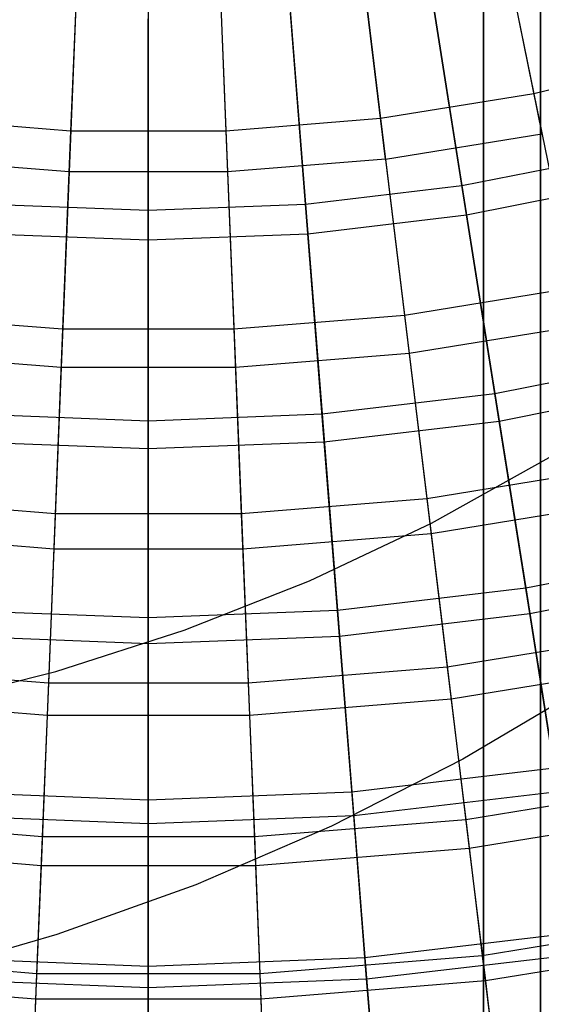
# Model space of a CAD drawing. Extents: x 0.02 to 4.75, y -2.35 to 2.37.
# Tile 29 of 131: x 2.3 to 2.66, y -1.92 to -1.24. Entities that reach past the tile are written whole.
import ezdxf

# ---------------------------------------------------------------- set-up
doc = ezdxf.new("R2010")
doc.units = 0
doc.header["$MEASUREMENT"] = 0
doc.layers.get('0').update_dxf_attribs({"color": 13, "linetype": 'CONTINUOUS'})

# ---------------------------------------------------------------- blocks, each defined once
blk = doc.blocks.new('CTLS_SNOW_BALL_ZWIS_PM_STL')
at = {"color": 0}
for p, q in [((2.65679, 0.61563, 48.66497), (2.65679, -2.10133, 48.66497)), ((2.65679, 0.61563, 48.66497), (2.65679, -2.10133, 48.66497)), ((2.61742, 0.58802, 49.64923), (2.61742, -2.07372, 49.64923)), ((2.61742, -2.07372, 48.6256), (2.61742, 0.58802, 48.6256)), ((2.61742, 0.58802, 49.64923), (2.61742, -2.07372, 49.64923)), ((2.61742, -2.07372, 48.6256), (2.61742, 0.58802, 48.6256)), ((2.65679, -2.0163, 49.6886), (2.65679, 0.53059, 49.6886)), ((2.65679, -2.0163, 49.6886), (2.65679, 0.53059, 49.6886)), ((2.62289, -1.15151, 0.92342), (2.65205, -1.29434, 1.02981)), ((2.62289, -1.15151, 0.92342), (2.65205, -1.29434, 1.02981)), ((2.5287, -1.16682, 0.92342), (2.54627, -1.31153, 1.02981)), ((2.5287, -1.16682, 0.92342), (2.54627, -1.31153, 1.02981)), ((2.33817, -1.17449, 0.92342), (2.3323, -1.32016, 1.02981)), ((2.33817, -1.17449, 0.92342), (2.3323, -1.32016, 1.02981)), ((2.43359, -1.17449, 0.92342), (2.43946, -1.32016, 1.02981)), ((2.43359, -1.17449, 0.92342), (2.43946, -1.32016, 1.02981)), ((2.62889, -1.18089, 4.75917), (2.65771, -1.32208, 4.65052)), ((2.62889, -1.18089, 4.75917), (2.65771, -1.32208, 4.65052)), ((2.54969, -1.33963, 4.65052), (2.53232, -1.19658, 4.75917)), ((2.54969, -1.33963, 4.65052), (2.53232, -1.19658, 4.75917)), ((2.33696, -1.20446, 4.75917), (2.33116, -1.34844, 4.65052)), ((2.33696, -1.20446, 4.75917), (2.33116, -1.34844, 4.65052)), ((2.4348, -1.20446, 4.75917), (2.4406, -1.34844, 4.65052)), ((2.4348, -1.20446, 4.75917), (2.4406, -1.34844, 4.65052)), ((2.57836, -1.20586, 0.83774), (2.60244, -1.35787, 0.94012)), ((2.57836, -1.20586, 0.83774), (2.60244, -1.35787, 0.94012)), ((2.48242, -1.21722, 0.83774), (2.49449, -1.37064, 0.94012)), ((2.48242, -1.21722, 0.83774), (2.49449, -1.37064, 0.94012)), ((2.38588, -1.22101, 0.83774), (2.38588, -1.37491, 0.94012)), ((2.38588, -1.22101, 0.83774), (2.38588, -1.37491, 0.94012)), ((2.60565, -1.37813, 4.75321), (2.58175, -1.22722, 4.85725)), ((2.60565, -1.37813, 4.75321), (2.58175, -1.22722, 4.85725)), ((2.38588, -1.39542, 4.75321), (2.38588, -1.24263, 4.85725)), ((2.38588, -1.39542, 4.75321), (2.38588, -1.24263, 4.85725)), ((2.4961, -1.39109, 4.75321), (2.48412, -1.23877, 4.85725)), ((2.4961, -1.39109, 4.75321), (2.48412, -1.23877, 4.85725)), ((2.7561, -1.2687, 1.02981), (2.65205, -1.29434, 1.02981)), ((2.7561, -1.2687, 1.02981), (2.65205, -1.29434, 1.02981)), ((2.65205, -1.29434, 1.02981), (2.54627, -1.31153, 1.02981)), ((2.65205, -1.29434, 1.02981), (2.54627, -1.31153, 1.02981)), ((2.65205, -1.29434, 1.02981), (2.67947, -1.42865, 1.14719)), ((2.65205, -1.29434, 1.02981), (2.67947, -1.42865, 1.14719)), ((2.3323, -1.32016, 1.02981), (2.22548, -1.31153, 1.02981)), ((2.3323, -1.32016, 1.02981), (2.22548, -1.31153, 1.02981)), ((2.54627, -1.31153, 1.02981), (2.43946, -1.32016, 1.02981)), ((2.54627, -1.31153, 1.02981), (2.43946, -1.32016, 1.02981)), ((2.54627, -1.31153, 1.02981), (2.5628, -1.44761, 1.14719)), ((2.54627, -1.31153, 1.02981), (2.5628, -1.44761, 1.14719)), ((2.3323, -1.32016, 1.02981), (2.32678, -1.45713, 1.14719)), ((2.3323, -1.32016, 1.02981), (2.32678, -1.45713, 1.14719)), ((2.43946, -1.32016, 1.02981), (2.3323, -1.32016, 1.02981)), ((2.43946, -1.32016, 1.02981), (2.3323, -1.32016, 1.02981)), ((2.43946, -1.32016, 1.02981), (2.44498, -1.45713, 1.14719)), ((2.43946, -1.32016, 1.02981), (2.44498, -1.45713, 1.14719)), ((2.54969, -1.33963, 4.65052), (2.65771, -1.32208, 4.65052)), ((2.54969, -1.33963, 4.65052), (2.65771, -1.32208, 4.65052)), ((2.33116, -1.34844, 4.65052), (2.22207, -1.33963, 4.65052)), ((2.33116, -1.34844, 4.65052), (2.22207, -1.33963, 4.65052)), ((2.54969, -1.33963, 4.65052), (2.4406, -1.34844, 4.65052)), ((2.54969, -1.33963, 4.65052), (2.4406, -1.34844, 4.65052)), ((2.54969, -1.33963, 4.65052), (2.56599, -1.47388, 4.53101)), ((2.54969, -1.33963, 4.65052), (2.56599, -1.47388, 4.53101)), ((2.60244, -1.35787, 0.94012), (2.70905, -1.33666, 0.94012)), ((2.60244, -1.35787, 0.94012), (2.70905, -1.33666, 0.94012)), ((2.33116, -1.34844, 4.65052), (2.32571, -1.48356, 4.53101)), ((2.33116, -1.34844, 4.65052), (2.32571, -1.48356, 4.53101)), ((2.4406, -1.34844, 4.65052), (2.33116, -1.34844, 4.65052)), ((2.4406, -1.34844, 4.65052), (2.33116, -1.34844, 4.65052)), ((2.4406, -1.34844, 4.65052), (2.44605, -1.48356, 4.53101)), ((2.4406, -1.34844, 4.65052), (2.44605, -1.48356, 4.53101)), ((2.49449, -1.37064, 0.94012), (2.60244, -1.35787, 0.94012)), ((2.49449, -1.37064, 0.94012), (2.60244, -1.35787, 0.94012)), ((2.60244, -1.35787, 0.94012), (2.62519, -1.5015, 1.05423)), ((2.60244, -1.35787, 0.94012), (2.62519, -1.5015, 1.05423)), ((2.60565, -1.37813, 4.75321), (2.71384, -1.3566, 4.75321)), ((2.60565, -1.37813, 4.75321), (2.71384, -1.3566, 4.75321)), ((2.27726, -1.37064, 0.94012), (2.38588, -1.37491, 0.94012)), ((2.27726, -1.37064, 0.94012), (2.38588, -1.37491, 0.94012)), ((2.38588, -1.37491, 0.94012), (2.49449, -1.37064, 0.94012)), ((2.38588, -1.37491, 0.94012), (2.49449, -1.37064, 0.94012)), ((2.49449, -1.37064, 0.94012), (2.5059, -1.51562, 1.05423)), ((2.49449, -1.37064, 0.94012), (2.5059, -1.51562, 1.05423)), ((2.38588, -1.37491, 0.94012), (2.38588, -1.52033, 1.05423)), ((2.38588, -1.37491, 0.94012), (2.38588, -1.52033, 1.05423)), ((2.4961, -1.39109, 4.75321), (2.60565, -1.37813, 4.75321)), ((2.4961, -1.39109, 4.75321), (2.60565, -1.37813, 4.75321)), ((2.6282, -1.52054, 4.63755), (2.60565, -1.37813, 4.75321)), ((2.6282, -1.52054, 4.63755), (2.60565, -1.37813, 4.75321)), ((2.27565, -1.39109, 4.75321), (2.38588, -1.39542, 4.75321)), ((2.27565, -1.39109, 4.75321), (2.38588, -1.39542, 4.75321)), ((2.38588, -1.39542, 4.75321), (2.4961, -1.39109, 4.75321)), ((2.38588, -1.39542, 4.75321), (2.4961, -1.39109, 4.75321)), ((2.50742, -1.53483, 4.63755), (2.4961, -1.39109, 4.75321)), ((2.50742, -1.53483, 4.63755), (2.4961, -1.39109, 4.75321)), ((2.38588, -1.53961, 4.63755), (2.38588, -1.39542, 4.75321)), ((2.38588, -1.53961, 4.63755), (2.38588, -1.39542, 4.75321)), ((2.67947, -1.42865, 1.14719), (2.5628, -1.44761, 1.14719)), ((2.67947, -1.42865, 1.14719), (2.5628, -1.44761, 1.14719)), ((2.32678, -1.45713, 1.14719), (2.20896, -1.44761, 1.14719)), ((2.32678, -1.45713, 1.14719), (2.20896, -1.44761, 1.14719)), ((2.5628, -1.44761, 1.14719), (2.44498, -1.45713, 1.14719)), ((2.5628, -1.44761, 1.14719), (2.44498, -1.45713, 1.14719)), ((2.5628, -1.44761, 1.14719), (2.57817, -1.57424, 1.27486)), ((2.5628, -1.44761, 1.14719), (2.57817, -1.57424, 1.27486)), ((2.68476, -1.45457, 4.53101), (2.56599, -1.47388, 4.53101)), ((2.68476, -1.45457, 4.53101), (2.56599, -1.47388, 4.53101)), ((2.32678, -1.45713, 1.14719), (2.32164, -1.58458, 1.27486)), ((2.32678, -1.45713, 1.14719), (2.32164, -1.58458, 1.27486)), ((2.44498, -1.45713, 1.14719), (2.32678, -1.45713, 1.14719)), ((2.44498, -1.45713, 1.14719), (2.32678, -1.45713, 1.14719)), ((2.44498, -1.45713, 1.14719), (2.45012, -1.58458, 1.27486)), ((2.44498, -1.45713, 1.14719), (2.45012, -1.58458, 1.27486)), ((2.32571, -1.48356, 4.53101), (2.20577, -1.47388, 4.53101)), ((2.32571, -1.48356, 4.53101), (2.20577, -1.47388, 4.53101)), ((2.56599, -1.47388, 4.53101), (2.44605, -1.48356, 4.53101)), ((2.56599, -1.47388, 4.53101), (2.44605, -1.48356, 4.53101)), ((2.56599, -1.47388, 4.53101), (2.58112, -1.5985, 4.40137)), ((2.56599, -1.47388, 4.53101), (2.58112, -1.5985, 4.40137)), ((2.62519, -1.5015, 1.05423), (2.743, -1.47807, 1.05423)), ((2.62519, -1.5015, 1.05423), (2.743, -1.47807, 1.05423)), ((2.32571, -1.48356, 4.53101), (2.32066, -1.609, 4.40137)), ((2.32571, -1.48356, 4.53101), (2.32066, -1.609, 4.40137)), ((2.44605, -1.48356, 4.53101), (2.32571, -1.48356, 4.53101)), ((2.44605, -1.48356, 4.53101), (2.32571, -1.48356, 4.53101)), ((2.44605, -1.48356, 4.53101), (2.4511, -1.609, 4.40137)), ((2.44605, -1.48356, 4.53101), (2.4511, -1.609, 4.40137)), ((2.6282, -1.52054, 4.63755), (2.7475, -1.49681, 4.63755)), ((2.6282, -1.52054, 4.63755), (2.7475, -1.49681, 4.63755)), ((2.5059, -1.51562, 1.05423), (2.62519, -1.5015, 1.05423)), ((2.5059, -1.51562, 1.05423), (2.62519, -1.5015, 1.05423)), ((2.62519, -1.5015, 1.05423), (2.64647, -1.63588, 1.17935)), ((2.62519, -1.5015, 1.05423), (2.64647, -1.63588, 1.17935)), ((2.26585, -1.51562, 1.05423), (2.38588, -1.52033, 1.05423)), ((2.26585, -1.51562, 1.05423), (2.38588, -1.52033, 1.05423)), ((2.38588, -1.52033, 1.05423), (2.5059, -1.51562, 1.05423)), ((2.38588, -1.52033, 1.05423), (2.5059, -1.51562, 1.05423)), ((2.5059, -1.51562, 1.05423), (2.51658, -1.65126, 1.17935)), ((2.5059, -1.51562, 1.05423), (2.51658, -1.65126, 1.17935)), ((2.38588, -1.52033, 1.05423), (2.38588, -1.65639, 1.17935)), ((2.38588, -1.52033, 1.05423), (2.38588, -1.65639, 1.17935)), ((2.50742, -1.53483, 4.63755), (2.6282, -1.52054, 4.63755)), ((2.50742, -1.53483, 4.63755), (2.6282, -1.52054, 4.63755)), ((2.64928, -1.65358, 4.51097), (2.6282, -1.52054, 4.63755)), ((2.64928, -1.65358, 4.51097), (2.6282, -1.52054, 4.63755)), ((2.26434, -1.53483, 4.63755), (2.38588, -1.53961, 4.63755)), ((2.26434, -1.53483, 4.63755), (2.38588, -1.53961, 4.63755)), ((2.38588, -1.53961, 4.63755), (2.50742, -1.53483, 4.63755)), ((2.38588, -1.53961, 4.63755), (2.50742, -1.53483, 4.63755)), ((2.51799, -1.66912, 4.51097), (2.50742, -1.53483, 4.63755)), ((2.51799, -1.66912, 4.51097), (2.50742, -1.53483, 4.63755)), ((2.38588, -1.67431, 4.51097), (2.38588, -1.53961, 4.63755)), ((2.38588, -1.67431, 4.51097), (2.38588, -1.53961, 4.63755)), ((2.58137, -1.59101, 48.52797), (2.66267, -1.54573, 48.52797)), ((2.58137, -1.59101, 48.52797), (2.66267, -1.54573, 48.52797)), ((2.58137, -1.59101, 48.59883), (2.66267, -1.54573, 48.59883)), ((2.58137, -1.59101, 48.59883), (2.66267, -1.54573, 48.59883)), ((2.70498, -1.55363, 1.27486), (2.57817, -1.57424, 1.27486)), ((2.70498, -1.55363, 1.27486), (2.57817, -1.57424, 1.27486)), ((2.32164, -1.58458, 1.27486), (2.19359, -1.57424, 1.27486)), ((2.32164, -1.58458, 1.27486), (2.19359, -1.57424, 1.27486)), ((2.57817, -1.57424, 1.27486), (2.45012, -1.58458, 1.27486)), ((2.57817, -1.57424, 1.27486), (2.45012, -1.58458, 1.27486)), ((2.57817, -1.57424, 1.27486), (2.59231, -1.69064, 1.41204)), ((2.57817, -1.57424, 1.27486), (2.59231, -1.69064, 1.41204)), ((2.70987, -1.57758, 4.40137), (2.58112, -1.5985, 4.40137)), ((2.70987, -1.57758, 4.40137), (2.58112, -1.5985, 4.40137)), ((2.32164, -1.58458, 1.27486), (2.31692, -1.70174, 1.41204)), ((2.32164, -1.58458, 1.27486), (2.31692, -1.70174, 1.41204)), ((2.45012, -1.58458, 1.27486), (2.32164, -1.58458, 1.27486)), ((2.45012, -1.58458, 1.27486), (2.32164, -1.58458, 1.27486)), ((2.45012, -1.58458, 1.27486), (2.45484, -1.70174, 1.41204)), ((2.45012, -1.58458, 1.27486), (2.45484, -1.70174, 1.41204)), ((2.49728, -1.63086, 48.52797), (2.58137, -1.59101, 48.52797)), ((2.49728, -1.63086, 48.52797), (2.58137, -1.59101, 48.52797)), ((2.49728, -1.63086, 48.59883), (2.58137, -1.59101, 48.59883)), ((2.49728, -1.63086, 48.59883), (2.58137, -1.59101, 48.59883)), ((2.58137, -1.59101, 48.52797), (2.58137, -1.59101, 48.59883)), ((2.58137, -1.59101, 48.52797), (2.58137, -1.59101, 48.59883)), ((2.32066, -1.609, 4.40137), (2.19064, -1.5985, 4.40137)), ((2.32066, -1.609, 4.40137), (2.19064, -1.5985, 4.40137)), ((2.58112, -1.5985, 4.40137), (2.4511, -1.609, 4.40137)), ((2.58112, -1.5985, 4.40137), (2.4511, -1.609, 4.40137)), ((2.58112, -1.5985, 4.40137), (2.59499, -1.71276, 4.26236)), ((2.58112, -1.5985, 4.40137), (2.59499, -1.71276, 4.26236)), ((2.32066, -1.609, 4.40137), (2.31602, -1.724, 4.26236)), ((2.32066, -1.609, 4.40137), (2.31602, -1.724, 4.26236)), ((2.4511, -1.609, 4.40137), (2.32066, -1.609, 4.40137)), ((2.4511, -1.609, 4.40137), (2.32066, -1.609, 4.40137)), ((2.4511, -1.609, 4.40137), (2.45573, -1.724, 4.26236)), ((2.4511, -1.609, 4.40137), (2.45573, -1.724, 4.26236)), ((2.64647, -1.63588, 1.17935), (2.77476, -1.61036, 1.17935)), ((2.64647, -1.63588, 1.17935), (2.77476, -1.61036, 1.17935)), ((2.41076, -1.66512, 48.52797), (2.49728, -1.63086, 48.52797)), ((2.41076, -1.66512, 48.52797), (2.49728, -1.63086, 48.52797)), ((2.41076, -1.66512, 48.59883), (2.49728, -1.63086, 48.59883)), ((2.41076, -1.66512, 48.59883), (2.49728, -1.63086, 48.59883)), ((2.49728, -1.63086, 48.52797), (2.49728, -1.63086, 48.59883)), ((2.49728, -1.63086, 48.52797), (2.49728, -1.63086, 48.59883)), ((2.64928, -1.65358, 4.51097), (2.77894, -1.62779, 4.51097)), ((2.64928, -1.65358, 4.51097), (2.77894, -1.62779, 4.51097)), ((2.51658, -1.65126, 1.17935), (2.64647, -1.63588, 1.17935)), ((2.51658, -1.65126, 1.17935), (2.64647, -1.63588, 1.17935)), ((2.64647, -1.63588, 1.17935), (2.66616, -1.76019, 1.31473)), ((2.64647, -1.63588, 1.17935), (2.66616, -1.76019, 1.31473)), ((2.25518, -1.65126, 1.17935), (2.38588, -1.65639, 1.17935)), ((2.25518, -1.65126, 1.17935), (2.38588, -1.65639, 1.17935)), ((2.38588, -1.65639, 1.17935), (2.51658, -1.65126, 1.17935)), ((2.38588, -1.65639, 1.17935), (2.51658, -1.65126, 1.17935)), ((2.51658, -1.65126, 1.17935), (2.52645, -1.77672, 1.31473)), ((2.51658, -1.65126, 1.17935), (2.52645, -1.77672, 1.31473)), ((2.38588, -1.65639, 1.17935), (2.38588, -1.78225, 1.31473)), ((2.38588, -1.65639, 1.17935), (2.38588, -1.78225, 1.31473)), ((2.51799, -1.66912, 4.51097), (2.64928, -1.65358, 4.51097)), ((2.51799, -1.66912, 4.51097), (2.64928, -1.65358, 4.51097)), ((2.66874, -1.77644, 4.37424), (2.64928, -1.65358, 4.51097)), ((2.66874, -1.77644, 4.37424), (2.64928, -1.65358, 4.51097)), ((2.32218, -1.69363, 48.52797), (2.41076, -1.66512, 48.52797)), ((2.32218, -1.69363, 48.52797), (2.41076, -1.66512, 48.52797)), ((2.32218, -1.69363, 48.59883), (2.41076, -1.66512, 48.59883)), ((2.32218, -1.69363, 48.59883), (2.41076, -1.66512, 48.59883)), ((2.41076, -1.66512, 48.52797), (2.41076, -1.66512, 48.59883)), ((2.41076, -1.66512, 48.52797), (2.41076, -1.66512, 48.59883)), ((2.25377, -1.66912, 4.51097), (2.38588, -1.67431, 4.51097)), ((2.25377, -1.66912, 4.51097), (2.38588, -1.67431, 4.51097)), ((2.38588, -1.67431, 4.51097), (2.51799, -1.66912, 4.51097)), ((2.38588, -1.67431, 4.51097), (2.51799, -1.66912, 4.51097)), ((2.52774, -1.79313, 4.37424), (2.51799, -1.66912, 4.51097)), ((2.52774, -1.79313, 4.37424), (2.51799, -1.66912, 4.51097)), ((2.72844, -1.66852, 1.41204), (2.59231, -1.69064, 1.41204)), ((2.72844, -1.66852, 1.41204), (2.59231, -1.69064, 1.41204)), ((2.38588, -1.7987, 4.37424), (2.38588, -1.67431, 4.51097)), ((2.38588, -1.7987, 4.37424), (2.38588, -1.67431, 4.51097)), ((2.31692, -1.70174, 1.41204), (2.17945, -1.69064, 1.41204)), ((2.31692, -1.70174, 1.41204), (2.17945, -1.69064, 1.41204)), ((2.23193, -1.71627, 48.52797), (2.32218, -1.69363, 48.52797)), ((2.23193, -1.71627, 48.52797), (2.32218, -1.69363, 48.52797)), ((2.23193, -1.71627, 48.59883), (2.32218, -1.69363, 48.59883)), ((2.23193, -1.71627, 48.59883), (2.32218, -1.69363, 48.59883)), ((2.32218, -1.69363, 48.52797), (2.32218, -1.69363, 48.59883)), ((2.32218, -1.69363, 48.52797), (2.32218, -1.69363, 48.59883)), ((2.59231, -1.69064, 1.41204), (2.45484, -1.70174, 1.41204)), ((2.59231, -1.69064, 1.41204), (2.45484, -1.70174, 1.41204)), ((2.59231, -1.69064, 1.41204), (2.60511, -1.79612, 1.55792)), ((2.59231, -1.69064, 1.41204), (2.60511, -1.79612, 1.55792)), ((2.73289, -1.69035, 4.26236), (2.59499, -1.71276, 4.26236)), ((2.73289, -1.69035, 4.26236), (2.59499, -1.71276, 4.26236)), ((2.31692, -1.70174, 1.41204), (2.31264, -1.80791, 1.55792)), ((2.31692, -1.70174, 1.41204), (2.31264, -1.80791, 1.55792)), ((2.45484, -1.70174, 1.41204), (2.31692, -1.70174, 1.41204)), ((2.45484, -1.70174, 1.41204), (2.31692, -1.70174, 1.41204)), ((2.45484, -1.70174, 1.41204), (2.45912, -1.80791, 1.55792)), ((2.45484, -1.70174, 1.41204), (2.45912, -1.80791, 1.55792)), ((2.69083, -1.70233, 48.52797), (2.6031, -1.75421, 48.52797)), ((2.69083, -1.70233, 48.52797), (2.6031, -1.75421, 48.52797)), ((2.69083, -1.70233, 48.59883), (2.6031, -1.75421, 48.59883)), ((2.69083, -1.70233, 48.59883), (2.6031, -1.75421, 48.59883)), ((2.31602, -1.724, 4.26236), (2.17677, -1.71276, 4.26236)), ((2.31602, -1.724, 4.26236), (2.17677, -1.71276, 4.26236)), ((2.59499, -1.71276, 4.26236), (2.45573, -1.724, 4.26236)), ((2.59499, -1.71276, 4.26236), (2.45573, -1.724, 4.26236)), ((2.59499, -1.71276, 4.26236), (2.60752, -1.81596, 4.11485)), ((2.59499, -1.71276, 4.26236), (2.60752, -1.81596, 4.11485)), ((2.31602, -1.724, 4.26236), (2.31184, -1.82788, 4.11485)), ((2.31602, -1.724, 4.26236), (2.31184, -1.82788, 4.11485)), ((2.45573, -1.724, 4.26236), (2.31602, -1.724, 4.26236)), ((2.45573, -1.724, 4.26236), (2.31602, -1.724, 4.26236)), ((2.45573, -1.724, 4.26236), (2.45992, -1.82788, 4.11485)), ((2.45573, -1.724, 4.26236), (2.45992, -1.82788, 4.11485)), ((2.6031, -1.75421, 48.52797), (2.51229, -1.80047, 48.52797)), ((2.6031, -1.75421, 48.52797), (2.51229, -1.80047, 48.52797)), ((2.6031, -1.75421, 48.59883), (2.51229, -1.80047, 48.59883)), ((2.6031, -1.75421, 48.59883), (2.51229, -1.80047, 48.59883)), ((2.6031, -1.75421, 48.52797), (2.6031, -1.75421, 48.59883)), ((2.6031, -1.75421, 48.52797), (2.6031, -1.75421, 48.59883)), ((2.52645, -1.77672, 1.31473), (2.66616, -1.76019, 1.31473)), ((2.52645, -1.77672, 1.31473), (2.66616, -1.76019, 1.31473)), ((2.74969, -1.77263, 1.55792), (2.60511, -1.79612, 1.55792)), ((2.74969, -1.77263, 1.55792), (2.60511, -1.79612, 1.55792)), ((2.24531, -1.77672, 1.31473), (2.38588, -1.78225, 1.31473)), ((2.24531, -1.77672, 1.31473), (2.38588, -1.78225, 1.31473)), ((2.38588, -1.78225, 1.31473), (2.52645, -1.77672, 1.31473)), ((2.38588, -1.78225, 1.31473), (2.52645, -1.77672, 1.31473)), ((2.38588, -1.78225, 1.31473), (2.38588, -1.89713, 1.45954)), ((2.38588, -1.78225, 1.31473), (2.38588, -1.89713, 1.45954)), ((2.52645, -1.77672, 1.31473), (2.53547, -1.89125, 1.45954)), ((2.52645, -1.77672, 1.31473), (2.53547, -1.89125, 1.45954)), ((2.52774, -1.79313, 4.37424), (2.66874, -1.77644, 4.37424)), ((2.52774, -1.79313, 4.37424), (2.66874, -1.77644, 4.37424)), ((2.31264, -1.80791, 1.55792), (2.16664, -1.79612, 1.55792)), ((2.31264, -1.80791, 1.55792), (2.16664, -1.79612, 1.55792)), ((2.24401, -1.79313, 4.37424), (2.38588, -1.7987, 4.37424)), ((2.24401, -1.79313, 4.37424), (2.38588, -1.7987, 4.37424)), ((2.38588, -1.7987, 4.37424), (2.52774, -1.79313, 4.37424)), ((2.38588, -1.7987, 4.37424), (2.52774, -1.79313, 4.37424)), ((2.60511, -1.79612, 1.55792), (2.45912, -1.80791, 1.55792)), ((2.60511, -1.79612, 1.55792), (2.45912, -1.80791, 1.55792)), ((2.53664, -1.9061, 4.22821), (2.52774, -1.79313, 4.37424)), ((2.53664, -1.9061, 4.22821), (2.52774, -1.79313, 4.37424)), ((2.60511, -1.79612, 1.55792), (2.61652, -1.89004, 1.7116)), ((2.60511, -1.79612, 1.55792), (2.61652, -1.89004, 1.7116)), ((2.75369, -1.79221, 4.11485), (2.60752, -1.81596, 4.11485)), ((2.75369, -1.79221, 4.11485), (2.60752, -1.81596, 4.11485)), ((2.38588, -1.91202, 4.22821), (2.38588, -1.7987, 4.37424)), ((2.38588, -1.91202, 4.22821), (2.38588, -1.7987, 4.37424)), ((2.51229, -1.80047, 48.52797), (2.41875, -1.84094, 48.52797)), ((2.51229, -1.80047, 48.52797), (2.41875, -1.84094, 48.52797)), ((2.51229, -1.80047, 48.59883), (2.41875, -1.84094, 48.59883)), ((2.51229, -1.80047, 48.59883), (2.41875, -1.84094, 48.59883)), ((2.51229, -1.80047, 48.52797), (2.51229, -1.80047, 48.59883)), ((2.51229, -1.80047, 48.52797), (2.51229, -1.80047, 48.59883)), ((2.31264, -1.80791, 1.55792), (2.30883, -1.90244, 1.7116)), ((2.31264, -1.80791, 1.55792), (2.30883, -1.90244, 1.7116)), ((2.45912, -1.80791, 1.55792), (2.31264, -1.80791, 1.55792)), ((2.45912, -1.80791, 1.55792), (2.31264, -1.80791, 1.55792)), ((2.45912, -1.80791, 1.55792), (2.46293, -1.90244, 1.7116)), ((2.45912, -1.80791, 1.55792), (2.46293, -1.90244, 1.7116)), ((2.31184, -1.82788, 4.11485), (2.16423, -1.81596, 4.11485)), ((2.31184, -1.82788, 4.11485), (2.16423, -1.81596, 4.11485)), ((2.60752, -1.81596, 4.11485), (2.45992, -1.82788, 4.11485)), ((2.60752, -1.81596, 4.11485), (2.45992, -1.82788, 4.11485)), ((2.60752, -1.81596, 4.11485), (2.61864, -1.90749, 3.9597)), ((2.60752, -1.81596, 4.11485), (2.61864, -1.90749, 3.9597)), ((2.31184, -1.82788, 4.11485), (2.30813, -1.92, 3.9597)), ((2.31184, -1.82788, 4.11485), (2.30813, -1.92, 3.9597)), ((2.45992, -1.82788, 4.11485), (2.31184, -1.82788, 4.11485)), ((2.45992, -1.82788, 4.11485), (2.31184, -1.82788, 4.11485)), ((2.45992, -1.82788, 4.11485), (2.46363, -1.92, 3.9597)), ((2.45992, -1.82788, 4.11485), (2.46363, -1.92, 3.9597)), ((2.41875, -1.84094, 48.52797), (2.32285, -1.87545, 48.52797)), ((2.41875, -1.84094, 48.52797), (2.32285, -1.87545, 48.52797)), ((2.41875, -1.84094, 48.59883), (2.32285, -1.87545, 48.59883)), ((2.41875, -1.84094, 48.59883), (2.32285, -1.87545, 48.59883)), ((2.41875, -1.84094, 48.52797), (2.41875, -1.84094, 48.59883)), ((2.41875, -1.84094, 48.52797), (2.41875, -1.84094, 48.59883)), ((2.76862, -1.86532, 1.7116), (2.61652, -1.89004, 1.7116)), ((2.76862, -1.86532, 1.7116), (2.61652, -1.89004, 1.7116)), ((2.32285, -1.87545, 48.52797), (2.22497, -1.90387, 48.52797)), ((2.32285, -1.87545, 48.52797), (2.22497, -1.90387, 48.52797)), ((2.32285, -1.87545, 48.59883), (2.22497, -1.90387, 48.59883)), ((2.32285, -1.87545, 48.59883), (2.22497, -1.90387, 48.59883)), ((2.32285, -1.87545, 48.52797), (2.32285, -1.87545, 48.59883)), ((2.32285, -1.87545, 48.52797), (2.32285, -1.87545, 48.59883)), ((2.53547, -1.89125, 1.45954), (2.68413, -1.87366, 1.45954)), ((2.53547, -1.89125, 1.45954), (2.68413, -1.87366, 1.45954)), ((2.77213, -1.88254, 3.9597), (2.61864, -1.90749, 3.9597)), ((2.77213, -1.88254, 3.9597), (2.61864, -1.90749, 3.9597)), ((2.30883, -1.90244, 1.7116), (2.15524, -1.89004, 1.7116)), ((2.30883, -1.90244, 1.7116), (2.15524, -1.89004, 1.7116)), ((2.23629, -1.89125, 1.45954), (2.38588, -1.89713, 1.45954)), ((2.23629, -1.89125, 1.45954), (2.38588, -1.89713, 1.45954)), ((2.38588, -1.89713, 1.45954), (2.53547, -1.89125, 1.45954)), ((2.38588, -1.89713, 1.45954), (2.53547, -1.89125, 1.45954)), ((2.61652, -1.89004, 1.7116), (2.46293, -1.90244, 1.7116)), ((2.61652, -1.89004, 1.7116), (2.46293, -1.90244, 1.7116)), ((2.53547, -1.89125, 1.45954), (2.54357, -1.99415, 1.61289)), ((2.53547, -1.89125, 1.45954), (2.54357, -1.99415, 1.61289)), ((2.53664, -1.9061, 4.22821), (2.68646, -1.88837, 4.22821)), ((2.53664, -1.9061, 4.22821), (2.68646, -1.88837, 4.22821)), ((2.61652, -1.89004, 1.7116), (2.62645, -1.97183, 1.87217)), ((2.61652, -1.89004, 1.7116), (2.62645, -1.97183, 1.87217)), ((2.38588, -1.89713, 1.45954), (2.38588, -2.00034, 1.61289)), ((2.38588, -1.89713, 1.45954), (2.38588, -2.00034, 1.61289)), ((2.30883, -1.90244, 1.7116), (2.30552, -1.98476, 1.87217)), ((2.30883, -1.90244, 1.7116), (2.30552, -1.98476, 1.87217)), ((2.46293, -1.90244, 1.7116), (2.30883, -1.90244, 1.7116)), ((2.46293, -1.90244, 1.7116), (2.30883, -1.90244, 1.7116)), ((2.46293, -1.90244, 1.7116), (2.46624, -1.98476, 1.87217)), ((2.46293, -1.90244, 1.7116), (2.46624, -1.98476, 1.87217)), ((2.30813, -1.92, 3.9597), (2.15312, -1.90749, 3.9597)), ((2.30813, -1.92, 3.9597), (2.15312, -1.90749, 3.9597)), ((2.23512, -1.9061, 4.22821), (2.38588, -1.91202, 4.22821)), ((2.23512, -1.9061, 4.22821), (2.38588, -1.91202, 4.22821)), ((2.38588, -1.91202, 4.22821), (2.53664, -1.9061, 4.22821)), ((2.38588, -1.91202, 4.22821), (2.53664, -1.9061, 4.22821)), ((2.61864, -1.90749, 3.9597), (2.46363, -1.92, 3.9597)), ((2.61864, -1.90749, 3.9597), (2.46363, -1.92, 3.9597)), ((2.5446, -2.00734, 4.07376), (2.53664, -1.9061, 4.22821)), ((2.5446, -2.00734, 4.07376), (2.53664, -1.9061, 4.22821)), ((2.61864, -1.90749, 3.9597), (2.62826, -1.98677, 3.79787)), ((2.61864, -1.90749, 3.9597), (2.62826, -1.98677, 3.79787)), ((2.38588, -2.01358, 4.07376), (2.38588, -1.91202, 4.22821)), ((2.38588, -2.01358, 4.07376), (2.38588, -1.91202, 4.22821)), ((2.30813, -1.92, 3.9597), (2.30491, -1.99981, 3.79787)), ((2.30813, -1.92, 3.9597), (2.30491, -1.99981, 3.79787)), ((2.46363, -1.92, 3.9597), (2.30813, -1.92, 3.9597)), ((2.46363, -1.92, 3.9597), (2.30813, -1.92, 3.9597)), ((2.46363, -1.92, 3.9597), (2.46685, -1.99981, 3.79787)), ((2.46363, -1.92, 3.9597), (2.46685, -1.99981, 3.79787))]:
    blk.add_line(p, q, dxfattribs=at)

msp = doc.modelspace()

# ---------------------------------------------------------------- block references
at = {"color": 0}
msp.add_blockref('CTLS_SNOW_BALL_ZWIS_PM_STL', (0, 0), dxfattribs=at)

doc.saveas('drawing.dxf')
